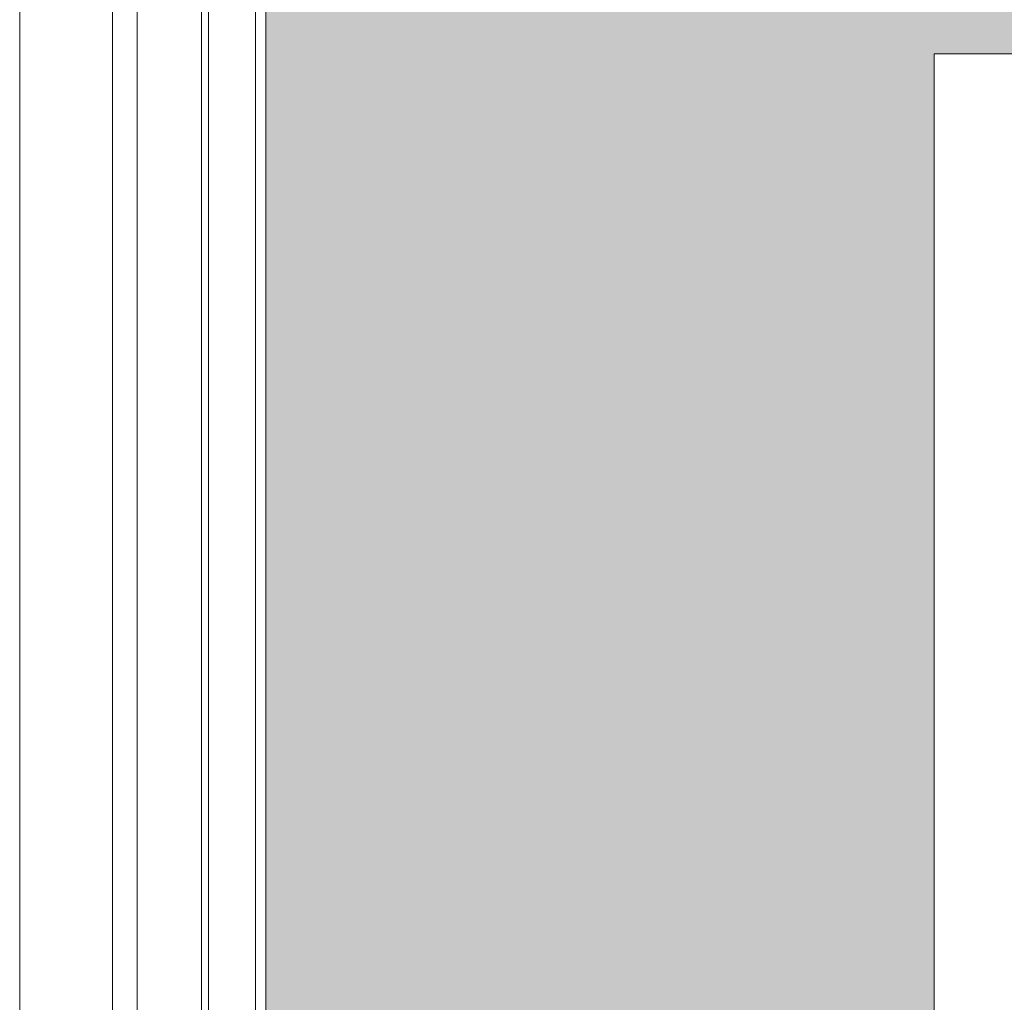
# Model space of a CAD drawing. Header units: millimetres. Extents: x -54722 to 267911, y -1116 to 19261.
# Tile 40 of 92: x -8909 to -8219, y 2188 to 2877. Entities that reach past the tile are written whole.
import ezdxf

# ---------------------------------------------------------------- set-up
doc = ezdxf.new("R2010")
doc.units = ezdxf.units.MM
for name, color, linetype, lineweight in [('A-GENM', 13, 'Continuous', 9), ('A-GLAZ', 151, 'Continuous', 9), ('A-WALL', 113, 'Continuous', 9), ('A-WALL-PATT', 111, 'Continuous', 9)]:
    doc.layers.add(name, color=color, linetype=linetype, lineweight=lineweight)

# ---------------------------------------------------------------- blocks, each defined once
blk = doc.blocks.new('Fenêtre type 1 - 280 x 245 cm-1357473-Façade Est')
at = {"layer": 'A-GLAZ'}
h = blk.add_hatch(color=256, dxfattribs=at)
h.paths.add_polyline_path([(-8736.63, 1408.31), (-8136.33, 1408.31), (-8169.25, 1457.76), (-8183.23, 1488.15), (-8197.92, 1527.04), (-8210.01, 1569.74), (-8059.46, 1569.74), (-8059.46, 1956.81), (-8268.32, 1956.81), (-8268.32, 2852.92), (-7068.22, 2852.92), (-7068.22, 1956.81), (-7296.83, 1956.81), (-7296.35, 1569.74), (-6750.01, 1569.74), (-6765.85, 1515.45), (-6786.25, 1466.88), (-6792.67, 1453.97), (-6823.7, 1408.31), (-6499.63, 1408.31), (-6499.63, 3258.44), (-6389.94, 3258.44), (-6389.94, 3628.31), (-8736.63, 3628.31), (-8736.63, 1649.56)])
h.paths.add_polyline_path([(-7342.51, 1569.74), (-7342.51, 1956.81), (-8013.78, 1956.81), (-8012.85, 1569.74), (-7342.66, 1569.74)])
for p, q in [((-8781.63, 1394.25), (-8781.63, 3673.31)), ((-8776.63, 3668.31), (-8776.63, 1394.25)), ((-8743.7, 1401.24), (-8743.7, 3635.38)), ((-8736.63, 3628.31), (-8736.63, 1408.31))]:
    blk.add_line(p, q, dxfattribs=at)
blk = doc.blocks.new('Modèles génériques 4 - Modèles génériques 4-1358632-Façade Est')
at = {"layer": 'A-GENM'}
for p, q in [((-8268.32, 2852.92), (-8268.32, 1956.81)), ((-7068.22, 2852.92), (-8268.32, 2852.92))]:
    blk.add_line(p, q, dxfattribs=at)

msp = doc.modelspace()

# ---------------------------------------------------------------- hatches: boundary and pattern name
at = {"layer": 'A-WALL-PATT'}
h = msp.add_hatch(dxfattribs=at)
h.set_pattern_fill('FP_1', color=256, style=0, pattern_type=2)
h.set_pattern_definition([(90, (-11244.05, 0), (-100, 6e-15), [])])
h.paths.add_polyline_path([(-8839.95, 1394.25), (-8826.63, 1394.25), (-8826.63, 3673.31), (-8906.63, 3673.31), (-8907.4, 3218.29), (-8908.01, 3217.08), (-8906.76, 3216.06), (-8908.63, 3213.64), (-8906.63, 3213.64), (-8906.21, 3208.4), (-8898.98, 3208.4), (-8898.98, 3143.31), (-8908.98, 3143.31), (-8908.98, 1394.25)])

# ---------------------------------------------------------------- linework, layer by layer
at = {"layer": 'A-WALL'}
for p, q in [((-8826.63, 1394.25), (-8826.63, 3673.31)), ((-8908.98, 3143.31), (-8908.98, 1394.25))]:
    msp.add_line(p, q, dxfattribs=at)

# ---------------------------------------------------------------- block references
at = {"layer": 'A-GENM'}
msp.add_blockref('Modèles génériques 4 - Modèles génériques 4-1358632-Façade Est', (0, 0), dxfattribs=at)
at = {"layer": 'A-GLAZ'}
msp.add_blockref('Fenêtre type 1 - 280 x 245 cm-1357473-Façade Est', (0, 0), dxfattribs=at)

doc.saveas('drawing.dxf')
